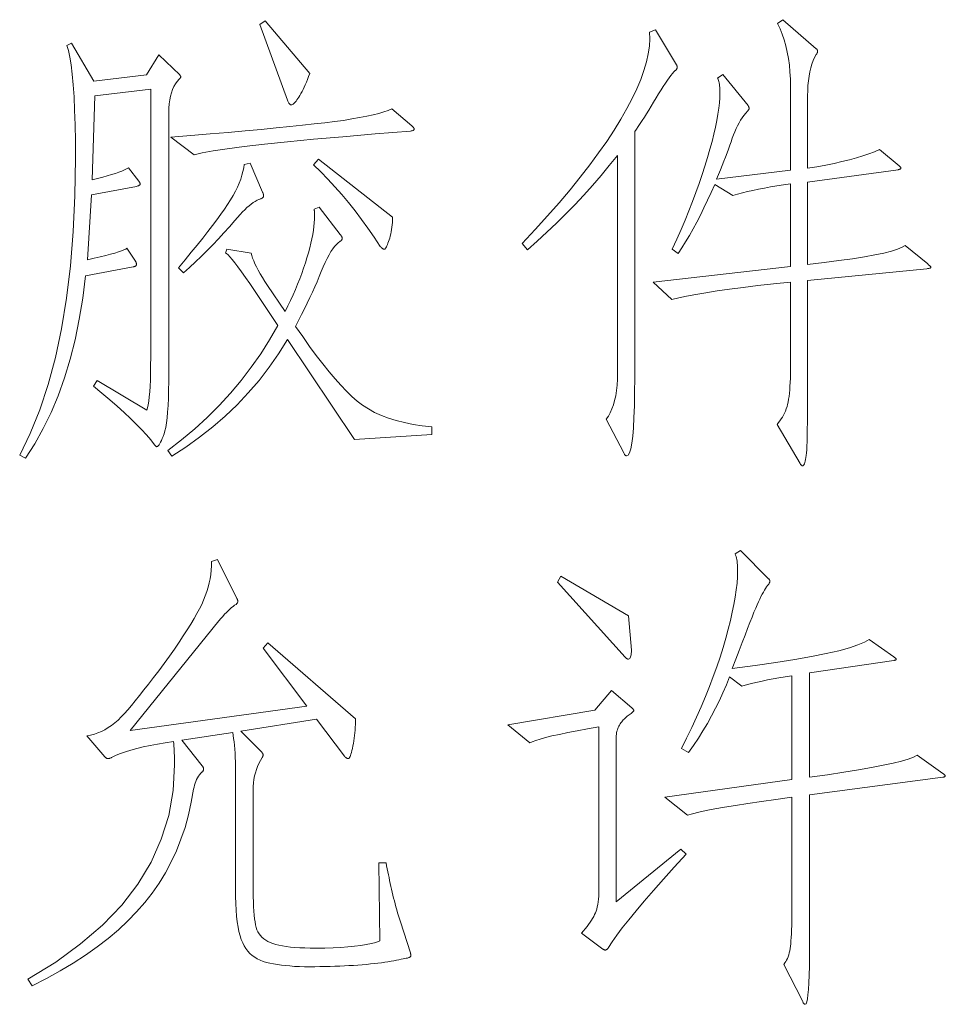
# Model space of a CAD drawing. Extents: x 0 to 1189, y 0 to 841.
# Tile 35 of 132: x 85 to 95, y 87 to 98. Entities that reach past the tile are written whole.
import ezdxf

# ---------------------------------------------------------------- set-up
doc = ezdxf.new("R2010")
doc.units = 0

msp = doc.modelspace()

# ---------------------------------------------------------------- linework, layer by layer
at = {"color": 7, "lineweight": 13}
for points in [[(87.795, 97.087), (87.782, 97.054), (87.77, 97.021), (87.757, 96.991), (87.745, 96.962), (87.733, 96.935), (87.721, 96.91), (87.709, 96.886), (87.697, 96.864), (87.685, 96.844), (87.673, 96.826), (87.662, 96.81), (87.652, 96.795), (87.642, 96.782), (87.632, 96.77), (87.624, 96.761), (87.616, 96.753), (87.609, 96.747), (87.603, 96.743), (87.597, 96.74), (87.592, 96.739), (87.587, 96.74), (87.582, 96.741), (87.578, 96.744), (87.573, 96.748), (87.569, 96.752), (87.564, 96.758), (87.56, 96.765), (87.555, 96.773), (87.551, 96.782), (87.547, 96.792), (87.241, 97.631), (87.299, 97.673)], [(94.642, 94.976), (94.649, 94.97), (94.655, 94.964), (94.661, 94.959), (94.665, 94.954), (94.669, 94.95), (94.673, 94.946), (94.675, 94.943), (94.677, 94.94), (94.678, 94.938), (94.679, 94.936), (94.678, 94.935), (94.677, 94.933), (94.674, 94.932), (94.671, 94.93), (94.667, 94.929), (94.662, 94.928), (94.655, 94.926), (94.648, 94.925), (94.64, 94.924), (94.631, 94.923), (93.311, 94.791), (93.311, 93.635), (93.311, 93.517), (93.311, 93.409), (93.31, 93.31), (93.309, 93.22), (93.308, 93.14), (93.307, 93.069), (93.305, 93.008), (93.303, 92.956), (93.301, 92.913), (93.298, 92.88), (93.295, 92.853), (93.292, 92.829), (93.289, 92.807), (93.285, 92.789), (93.28, 92.773), (93.276, 92.76), (93.271, 92.75), (93.265, 92.743), (93.26, 92.739), (93.253, 92.738), (93.251, 92.738), (93.249, 92.739), (93.247, 92.74), (93.244, 92.742), (93.242, 92.744), (93.239, 92.747), (93.236, 92.75), (93.233, 92.754), (93.23, 92.759), (93.227, 92.764), (92.974, 93.197), (92.99, 93.216), (93.005, 93.236), (93.02, 93.257), (93.033, 93.278), (93.045, 93.3), (93.056, 93.322), (93.066, 93.345), (93.075, 93.369), (93.083, 93.394), (93.09, 93.419), (93.096, 93.445), (93.101, 93.475), (93.106, 93.507), (93.11, 93.542), (93.114, 93.58), (93.116, 93.62), (93.119, 93.663), (93.12, 93.709), (93.121, 93.758), (93.121, 93.809), (93.121, 94.775), (92.934, 94.755), (92.76, 94.735), (92.597, 94.716), (92.447, 94.696), (92.31, 94.676), (92.184, 94.657), (92.072, 94.637), (91.971, 94.618), (91.883, 94.599), (91.807, 94.58), (91.601, 94.775), (93.121, 94.949), (93.121, 95.863), (93.045, 95.852), (92.971, 95.841), (92.9, 95.829), (92.832, 95.817), (92.766, 95.805), (92.704, 95.792), (92.644, 95.778), (92.588, 95.765), (92.534, 95.751), (92.483, 95.736), (92.282, 95.857), (92.243, 95.768), (92.203, 95.682), (92.163, 95.598), (92.123, 95.517), (92.083, 95.439), (92.042, 95.364), (92.001, 95.292), (91.959, 95.222), (91.918, 95.156), (91.876, 95.092), (91.812, 95.14), (91.862, 95.249), (91.909, 95.356), (91.954, 95.462), (91.996, 95.566), (92.037, 95.668), (92.074, 95.769), (92.11, 95.868), (92.143, 95.966), (92.174, 96.061), (92.203, 96.156), (92.229, 96.247), (92.252, 96.334), (92.273, 96.416), (92.291, 96.494), (92.306, 96.568), (92.318, 96.637), (92.328, 96.702), (92.335, 96.763), (92.339, 96.819), (92.34, 96.871), (92.34, 96.893), (92.339, 96.913), (92.338, 96.932), (92.336, 96.95), (92.334, 96.967), (92.331, 96.983), (92.327, 96.998), (92.323, 97.011), (92.319, 97.024), (92.314, 97.035), (92.372, 97.077), (92.652, 96.734), (92.654, 96.731), (92.655, 96.727), (92.657, 96.724), (92.658, 96.721), (92.66, 96.718), (92.66, 96.715), (92.661, 96.712), (92.662, 96.708), (92.662, 96.705), (92.662, 96.702), (92.662, 96.699), (92.662, 96.696), (92.661, 96.693), (92.66, 96.689), (92.658, 96.686), (92.656, 96.683), (92.654, 96.68), (92.652, 96.677), (92.649, 96.674), (92.646, 96.67), (92.626, 96.647), (92.606, 96.623), (92.587, 96.597), (92.569, 96.569), (92.551, 96.54), (92.535, 96.509), (92.519, 96.476), (92.504, 96.442), (92.49, 96.407), (92.477, 96.37), (92.464, 96.331), (92.45, 96.291), (92.435, 96.249), (92.419, 96.206), (92.402, 96.161), (92.384, 96.115), (92.365, 96.067), (92.346, 96.018), (92.325, 95.968), (92.303, 95.916), (93.121, 96.016), (93.121, 96.945), (93.12, 97.026), (93.116, 97.105), (93.109, 97.181), (93.099, 97.254), (93.086, 97.325), (93.07, 97.393), (93.052, 97.459), (93.03, 97.523), (93.006, 97.584), (92.979, 97.642), (93.037, 97.684), (93.406, 97.362), (93.41, 97.36), (93.412, 97.358), (93.415, 97.355), (93.417, 97.353), (93.418, 97.35), (93.42, 97.347), (93.421, 97.345), (93.422, 97.342), (93.422, 97.339), (93.422, 97.336), (93.422, 97.332), (93.422, 97.329), (93.421, 97.326), (93.42, 97.322), (93.418, 97.318), (93.417, 97.315), (93.415, 97.311), (93.412, 97.307), (93.41, 97.303), (93.406, 97.299), (93.388, 97.266), (93.372, 97.23), (93.358, 97.191), (93.346, 97.149), (93.335, 97.105), (93.327, 97.057), (93.32, 97.007), (93.315, 96.954), (93.312, 96.898), (93.311, 96.839), (93.311, 96.037), (93.414, 96.054), (93.512, 96.072), (93.605, 96.091), (93.692, 96.11), (93.775, 96.131), (93.852, 96.152), (93.924, 96.173), (93.991, 96.196), (94.052, 96.219), (94.109, 96.243), (94.325, 96.063), (94.329, 96.06), (94.333, 96.057), (94.336, 96.054), (94.339, 96.052), (94.341, 96.049), (94.343, 96.046), (94.344, 96.044), (94.345, 96.041), (94.346, 96.039), (94.346, 96.037), (94.346, 96.035), (94.345, 96.033), (94.343, 96.031), (94.341, 96.029), (94.338, 96.028), (94.335, 96.026), (94.331, 96.025), (94.326, 96.023), (94.32, 96.022), (94.314, 96.021), (93.311, 95.884), (93.311, 94.971), (93.493, 94.992), (93.659, 95.013), (93.808, 95.034), (93.941, 95.055), (94.057, 95.076), (94.157, 95.097), (94.241, 95.118), (94.308, 95.14), (94.359, 95.161), (94.394, 95.182)], [(91.86, 97.183), (91.861, 97.18), (91.862, 97.178), (91.862, 97.175), (91.863, 97.173), (91.864, 97.17), (91.864, 97.167), (91.865, 97.164), (91.865, 97.161), (91.865, 97.157), (91.865, 97.153), (91.865, 97.15), (91.864, 97.146), (91.863, 97.143), (91.862, 97.139), (91.86, 97.136), (91.857, 97.132), (91.855, 97.129), (91.852, 97.126), (91.848, 97.122), (91.844, 97.119), (91.829, 97.105), (91.813, 97.087), (91.796, 97.065), (91.777, 97.04), (91.757, 97.012), (91.735, 96.979), (91.712, 96.944), (91.687, 96.905), (91.66, 96.862), (91.633, 96.816), (91.605, 96.769), (91.578, 96.724), (91.551, 96.681), (91.526, 96.641), (91.502, 96.602), (91.479, 96.566), (91.456, 96.532), (91.435, 96.501), (91.415, 96.471), (91.395, 96.443), (91.395, 93.714), (91.394, 93.55), (91.392, 93.403), (91.387, 93.273), (91.381, 93.16), (91.373, 93.065), (91.363, 92.987), (91.351, 92.926), (91.338, 92.883), (91.322, 92.857), (91.305, 92.848), (91.302, 92.849), (91.299, 92.85), (91.296, 92.851), (91.293, 92.853), (91.29, 92.856), (91.286, 92.86), (91.283, 92.864), (91.28, 92.869), (91.277, 92.874), (91.274, 92.88), (91.078, 93.255), (91.103, 93.289), (91.124, 93.326), (91.143, 93.368), (91.16, 93.413), (91.173, 93.462), (91.185, 93.515), (91.194, 93.572), (91.2, 93.633), (91.204, 93.698), (91.205, 93.767), (91.205, 96.179), (91.114, 96.066), (91.022, 95.955), (90.927, 95.846), (90.83, 95.739), (90.731, 95.633), (90.631, 95.53), (90.528, 95.428), (90.423, 95.328), (90.316, 95.23), (90.207, 95.134), (90.149, 95.203), (90.293, 95.357), (90.43, 95.508), (90.558, 95.655), (90.679, 95.798), (90.792, 95.938), (90.897, 96.074), (90.995, 96.206), (91.085, 96.335), (91.167, 96.46), (91.242, 96.581), (91.309, 96.698), (91.368, 96.81), (91.419, 96.918), (91.463, 97.022), (91.498, 97.12), (91.526, 97.215), (91.546, 97.305), (91.558, 97.39), (91.562, 97.471), (91.559, 97.547), (91.627, 97.573)], [(86.354, 97.072), (86.356, 97.07), (86.357, 97.067), (86.359, 97.065), (86.36, 97.063), (86.362, 97.061), (86.363, 97.059), (86.363, 97.057), (86.364, 97.055), (86.364, 97.053), (86.364, 97.051), (86.364, 97.048), (86.364, 97.046), (86.363, 97.044), (86.362, 97.041), (86.36, 97.039), (86.359, 97.036), (86.356, 97.033), (86.354, 97.03), (86.351, 97.027), (86.348, 97.024), (86.326, 97), (86.307, 96.972), (86.289, 96.942), (86.274, 96.909), (86.261, 96.874), (86.251, 96.835), (86.243, 96.794), (86.237, 96.75), (86.233, 96.704), (86.232, 96.655), (86.232, 93.778), (86.232, 93.673), (86.23, 93.576), (86.228, 93.487), (86.224, 93.407), (86.219, 93.334), (86.213, 93.269), (86.206, 93.213), (86.198, 93.164), (86.19, 93.124), (86.179, 93.091), (86.169, 93.064), (86.159, 93.04), (86.15, 93.019), (86.141, 93), (86.133, 92.984), (86.126, 92.972), (86.119, 92.962), (86.112, 92.954), (86.106, 92.95), (86.1, 92.949), (86.098, 92.949), (86.096, 92.95), (86.093, 92.951), (86.091, 92.952), (86.088, 92.954), (86.086, 92.956), (86.083, 92.959), (86.08, 92.962), (86.077, 92.966), (86.074, 92.97), (86.032, 93.024), (85.984, 93.08), (85.931, 93.139), (85.872, 93.2), (85.807, 93.264), (85.737, 93.33), (85.661, 93.399), (85.579, 93.47), (85.491, 93.543), (85.398, 93.619), (85.44, 93.683), (85.989, 93.355), (85.997, 93.381), (86.005, 93.414), (86.011, 93.455), (86.016, 93.502), (86.021, 93.557), (86.025, 93.619), (86.028, 93.689), (86.03, 93.766), (86.031, 93.85), (86.032, 93.941), (86.032, 96.913), (85.414, 96.839), (85.382, 95.91), (85.443, 95.925), (85.5, 95.939), (85.551, 95.953), (85.599, 95.967), (85.641, 95.98), (85.679, 95.993), (85.712, 96.006), (85.74, 96.018), (85.764, 96.03), (85.784, 96.042), (85.9, 95.894), (85.903, 95.89), (85.905, 95.886), (85.908, 95.882), (85.91, 95.879), (85.912, 95.875), (85.913, 95.872), (85.914, 95.869), (85.915, 95.866), (85.915, 95.863), (85.916, 95.86), (85.915, 95.857), (85.914, 95.855), (85.912, 95.852), (85.909, 95.85), (85.905, 95.848), (85.9, 95.845), (85.895, 95.843), (85.889, 95.841), (85.881, 95.838), (85.873, 95.836), (85.377, 95.741), (85.33, 95.023), (85.404, 95.04), (85.472, 95.055), (85.533, 95.07), (85.587, 95.084), (85.634, 95.097), (85.675, 95.11), (85.708, 95.121), (85.735, 95.131), (85.755, 95.141), (85.768, 95.15), (85.863, 95.008), (85.865, 95.004), (85.867, 95.001), (85.868, 94.998), (85.87, 94.994), (85.871, 94.99), (85.872, 94.987), (85.872, 94.983), (85.873, 94.979), (85.873, 94.975), (85.873, 94.971), (85.873, 94.967), (85.872, 94.963), (85.87, 94.959), (85.867, 94.956), (85.864, 94.953), (85.86, 94.951), (85.855, 94.949), (85.85, 94.947), (85.843, 94.945), (85.836, 94.944), (85.308, 94.844), (85.278, 94.598), (85.24, 94.363), (85.193, 94.136), (85.139, 93.92), (85.076, 93.713), (85.006, 93.515), (84.927, 93.328), (84.841, 93.15), (84.746, 92.981), (84.643, 92.822), (84.58, 92.854), (84.697, 93.096), (84.802, 93.357), (84.895, 93.638), (84.975, 93.938), (85.043, 94.258), (85.099, 94.597), (85.142, 94.956), (85.173, 95.334), (85.191, 95.731), (85.198, 96.148), (85.197, 96.341), (85.194, 96.519), (85.189, 96.682), (85.182, 96.829), (85.174, 96.962), (85.163, 97.08), (85.151, 97.182), (85.137, 97.27), (85.121, 97.342), (85.103, 97.399), (85.155, 97.425), (85.403, 97.003), (85.984, 97.072), (86.121, 97.293)], [(88.925, 96.507), (88.93, 96.503), (88.934, 96.499), (88.938, 96.495), (88.941, 96.491), (88.944, 96.487), (88.947, 96.483), (88.949, 96.48), (88.95, 96.476), (88.951, 96.473), (88.951, 96.47), (88.951, 96.467), (88.949, 96.464), (88.947, 96.461), (88.944, 96.459), (88.94, 96.457), (88.936, 96.455), (88.93, 96.453), (88.924, 96.451), (88.917, 96.45), (88.909, 96.449), (88.518, 96.418), (88.161, 96.387), (87.837, 96.358), (87.547, 96.33), (87.291, 96.304), (87.068, 96.278), (86.879, 96.253), (86.723, 96.229), (86.601, 96.206), (86.512, 96.185), (86.253, 96.38), (86.478, 96.399), (86.69, 96.417), (86.89, 96.434), (87.079, 96.451), (87.256, 96.468), (87.421, 96.484), (87.574, 96.499), (87.715, 96.514), (87.844, 96.528), (87.961, 96.541), (88.069, 96.555), (88.169, 96.568), (88.262, 96.583), (88.347, 96.598), (88.425, 96.613), (88.496, 96.629), (88.559, 96.645), (88.614, 96.662), (88.662, 96.679), (88.703, 96.697)], [(87.272, 95.773), (87.274, 95.768), (87.276, 95.763), (87.278, 95.758), (87.279, 95.753), (87.28, 95.749), (87.281, 95.744), (87.282, 95.74), (87.282, 95.736), (87.283, 95.732), (87.283, 95.728), (87.282, 95.725), (87.282, 95.721), (87.28, 95.718), (87.278, 95.715), (87.275, 95.712), (87.271, 95.709), (87.267, 95.706), (87.263, 95.704), (87.257, 95.701), (87.251, 95.699), (87.231, 95.692), (87.21, 95.682), (87.189, 95.67), (87.167, 95.656), (87.144, 95.64), (87.121, 95.621), (87.098, 95.6), (87.074, 95.577), (87.049, 95.552), (87.024, 95.525), (86.965, 95.456), (86.904, 95.387), (86.843, 95.32), (86.782, 95.254), (86.719, 95.188), (86.656, 95.124), (86.592, 95.06), (86.527, 94.998), (86.462, 94.936), (86.396, 94.876), (86.338, 94.934), (86.412, 95.021), (86.481, 95.105), (86.547, 95.185), (86.608, 95.261), (86.665, 95.334), (86.717, 95.402), (86.765, 95.466), (86.809, 95.527), (86.849, 95.583), (86.884, 95.636), (86.916, 95.686), (86.945, 95.735), (86.97, 95.782), (86.993, 95.828), (87.013, 95.873), (87.03, 95.917), (87.043, 95.959), (87.054, 96.001), (87.062, 96.041), (87.066, 96.079), (87.135, 96.095)], [(88.713, 95.493), (88.712, 95.464), (88.71, 95.436), (88.708, 95.409), (88.705, 95.382), (88.701, 95.357), (88.697, 95.332), (88.692, 95.308), (88.686, 95.285), (88.68, 95.263), (88.674, 95.242), (88.667, 95.223), (88.661, 95.205), (88.655, 95.19), (88.649, 95.177), (88.643, 95.165), (88.638, 95.156), (88.634, 95.149), (88.629, 95.144), (88.625, 95.141), (88.621, 95.14), (88.617, 95.14), (88.613, 95.141), (88.609, 95.142), (88.605, 95.145), (88.601, 95.147), (88.596, 95.151), (88.591, 95.155), (88.586, 95.16), (88.581, 95.165), (88.576, 95.171), (88.508, 95.273), (88.438, 95.373), (88.368, 95.47), (88.296, 95.564), (88.222, 95.656), (88.148, 95.744), (88.072, 95.831), (87.995, 95.914), (87.917, 95.996), (87.837, 96.074), (87.89, 96.137)], [(89.146, 93.086), (88.291, 93.028), (87.547, 94.137), (87.448, 93.98), (87.343, 93.83), (87.232, 93.685), (87.113, 93.547), (86.989, 93.415), (86.857, 93.288), (86.719, 93.168), (86.574, 93.054), (86.422, 92.945), (86.264, 92.843), (86.222, 92.906), (86.374, 93.025), (86.519, 93.148), (86.657, 93.275), (86.789, 93.407), (86.915, 93.544), (87.033, 93.685), (87.145, 93.831), (87.251, 93.981), (87.349, 94.136), (87.441, 94.295), (87.183, 94.68), (87.13, 94.758), (87.082, 94.827), (87.038, 94.889), (86.999, 94.942), (86.965, 94.988), (86.935, 95.025), (86.909, 95.055), (86.889, 95.077), (86.872, 95.091), (86.86, 95.097), (86.876, 95.14), (87.146, 95.097), (87.152, 95.07), (87.161, 95.041), (87.173, 95.01), (87.187, 94.977), (87.204, 94.942), (87.223, 94.905), (87.245, 94.866), (87.269, 94.825), (87.296, 94.783), (87.325, 94.738), (87.52, 94.448), (87.551, 94.51), (87.581, 94.571), (87.609, 94.632), (87.635, 94.693), (87.66, 94.753), (87.684, 94.812), (87.706, 94.871), (87.726, 94.929), (87.746, 94.987), (87.763, 95.044), (87.779, 95.1), (87.794, 95.154), (87.806, 95.206), (87.817, 95.256), (87.827, 95.303), (87.834, 95.349), (87.84, 95.392), (87.844, 95.433), (87.847, 95.472), (87.848, 95.509), (87.848, 95.517), (87.847, 95.526), (87.847, 95.533), (87.847, 95.541), (87.846, 95.549), (87.846, 95.556), (87.845, 95.563), (87.844, 95.57), (87.843, 95.577), (87.842, 95.583), (87.9, 95.604), (88.133, 95.303), (88.137, 95.298), (88.14, 95.293), (88.144, 95.288), (88.146, 95.283), (88.149, 95.279), (88.15, 95.274), (88.152, 95.27), (88.153, 95.266), (88.154, 95.262), (88.154, 95.258), (88.154, 95.255), (88.153, 95.251), (88.151, 95.247), (88.15, 95.244), (88.147, 95.24), (88.144, 95.237), (88.141, 95.234), (88.137, 95.23), (88.132, 95.227), (88.127, 95.224), (88.108, 95.21), (88.089, 95.192), (88.069, 95.17), (88.049, 95.143), (88.028, 95.112), (88.008, 95.076), (87.987, 95.037), (87.965, 94.993), (87.944, 94.944), (87.922, 94.891), (87.899, 94.836), (87.875, 94.779), (87.849, 94.721), (87.823, 94.663), (87.795, 94.602), (87.766, 94.541), (87.735, 94.479), (87.704, 94.415), (87.671, 94.35), (87.637, 94.284), (87.716, 94.17), (87.792, 94.062), (87.867, 93.961), (87.938, 93.868), (88.008, 93.781), (88.075, 93.702), (88.14, 93.63), (88.202, 93.565), (88.262, 93.507), (88.32, 93.456), (88.379, 93.41), (88.444, 93.368), (88.513, 93.33), (88.588, 93.296), (88.668, 93.265), (88.753, 93.239), (88.844, 93.216), (88.939, 93.197), (89.04, 93.182), (89.146, 93.17)], [(94.811, 89.285), (93.333, 89.09), (93.333, 87.427), (93.332, 87.301), (93.331, 87.189), (93.328, 87.09), (93.325, 87.005), (93.321, 86.932), (93.315, 86.873), (93.309, 86.826), (93.302, 86.793), (93.294, 86.774), (93.285, 86.767), (93.282, 86.767), (93.279, 86.768), (93.276, 86.77), (93.272, 86.773), (93.269, 86.776), (93.266, 86.78), (93.263, 86.785), (93.26, 86.791), (93.257, 86.797), (93.253, 86.804), (93.048, 87.21), (93.059, 87.225), (93.069, 87.24), (93.079, 87.257), (93.087, 87.275), (93.095, 87.295), (93.102, 87.316), (93.108, 87.338), (93.113, 87.361), (93.118, 87.385), (93.121, 87.411), (93.124, 87.439), (93.127, 87.472), (93.13, 87.508), (93.132, 87.548), (93.133, 87.592), (93.135, 87.64), (93.136, 87.691), (93.137, 87.747), (93.137, 87.807), (93.137, 87.87), (93.137, 89.063), (92.961, 89.039), (92.799, 89.016), (92.65, 88.994), (92.514, 88.973), (92.392, 88.952), (92.283, 88.933), (92.187, 88.914), (92.105, 88.896), (92.036, 88.879), (91.981, 88.863), (91.728, 89.063), (93.137, 89.259), (93.137, 90.41), (93.063, 90.398), (92.993, 90.386), (92.928, 90.375), (92.866, 90.363), (92.809, 90.351), (92.755, 90.34), (92.706, 90.328), (92.661, 90.317), (92.62, 90.305), (92.583, 90.293), (92.446, 90.399), (92.411, 90.31), (92.373, 90.222), (92.334, 90.135), (92.292, 90.049), (92.248, 89.965), (92.201, 89.881), (92.152, 89.799), (92.101, 89.718), (92.048, 89.638), (91.992, 89.56), (91.913, 89.602), (91.971, 89.719), (92.027, 89.836), (92.08, 89.951), (92.131, 90.065), (92.178, 90.178), (92.223, 90.289), (92.265, 90.4), (92.304, 90.509), (92.341, 90.617), (92.374, 90.724), (92.405, 90.828), (92.432, 90.927), (92.457, 91.023), (92.477, 91.114), (92.495, 91.201), (92.51, 91.283), (92.521, 91.362), (92.529, 91.436), (92.534, 91.505), (92.535, 91.571), (92.535, 91.595), (92.534, 91.617), (92.533, 91.639), (92.531, 91.66), (92.529, 91.679), (92.526, 91.698), (92.523, 91.715), (92.519, 91.731), (92.514, 91.747), (92.509, 91.761), (92.567, 91.798), (92.879, 91.486), (92.882, 91.483), (92.884, 91.48), (92.887, 91.477), (92.889, 91.474), (92.89, 91.471), (92.892, 91.468), (92.893, 91.466), (92.894, 91.463), (92.894, 91.46), (92.894, 91.457), (92.894, 91.455), (92.894, 91.452), (92.893, 91.449), (92.892, 91.446), (92.89, 91.442), (92.889, 91.439), (92.887, 91.435), (92.884, 91.431), (92.882, 91.427), (92.879, 91.423), (92.868, 91.41), (92.857, 91.395), (92.845, 91.378), (92.833, 91.359), (92.821, 91.337), (92.808, 91.313), (92.794, 91.287), (92.781, 91.259), (92.766, 91.229), (92.752, 91.196), (92.736, 91.159), (92.717, 91.114), (92.696, 91.061), (92.672, 91.002), (92.646, 90.935), (92.618, 90.86), (92.586, 90.779), (92.553, 90.689), (92.516, 90.593), (92.477, 90.489), (92.73, 90.523), (92.96, 90.557), (93.168, 90.591), (93.353, 90.624), (93.516, 90.656), (93.656, 90.688), (93.774, 90.72), (93.869, 90.751), (93.942, 90.781), (93.992, 90.811), (94.267, 90.621), (94.272, 90.617), (94.276, 90.613), (94.28, 90.609), (94.284, 90.606), (94.287, 90.603), (94.289, 90.6), (94.291, 90.598), (94.292, 90.595), (94.293, 90.593), (94.293, 90.592), (94.293, 90.59), (94.292, 90.589), (94.291, 90.587), (94.289, 90.586), (94.287, 90.584), (94.284, 90.583), (94.28, 90.582), (94.276, 90.581), (94.272, 90.58), (94.267, 90.578), (93.333, 90.441), (93.333, 89.285), (93.531, 89.313), (93.711, 89.34), (93.875, 89.367), (94.02, 89.392), (94.148, 89.417), (94.259, 89.441), (94.352, 89.464), (94.427, 89.486), (94.485, 89.507), (94.526, 89.528), (94.811, 89.327), (94.816, 89.323), (94.82, 89.319), (94.824, 89.316), (94.828, 89.313), (94.831, 89.309), (94.833, 89.307), (94.835, 89.304), (94.836, 89.302), (94.837, 89.3), (94.837, 89.298), (94.837, 89.297), (94.836, 89.295), (94.835, 89.294), (94.833, 89.292), (94.831, 89.291), (94.828, 89.29), (94.824, 89.288), (94.82, 89.287), (94.816, 89.286)], [(88.64, 88.335), (88.646, 88.302), (88.652, 88.269), (88.659, 88.237), (88.666, 88.204), (88.673, 88.172), (88.679, 88.139), (88.686, 88.107), (88.694, 88.075), (88.701, 88.042), (88.708, 88.01), (88.716, 87.978), (88.724, 87.945), (88.732, 87.913), (88.74, 87.88), (88.749, 87.847), (88.758, 87.814), (88.768, 87.781), (88.777, 87.747), (88.787, 87.714), (88.798, 87.68), (88.909, 87.337), (88.91, 87.334), (88.911, 87.331), (88.911, 87.328), (88.912, 87.325), (88.913, 87.322), (88.913, 87.319), (88.914, 87.316), (88.914, 87.313), (88.914, 87.311), (88.914, 87.308), (88.914, 87.305), (88.913, 87.303), (88.913, 87.301), (88.911, 87.298), (88.91, 87.296), (88.908, 87.294), (88.906, 87.292), (88.904, 87.29), (88.901, 87.289), (88.898, 87.287), (88.894, 87.285), (88.886, 87.283), (88.876, 87.28), (88.863, 87.277), (88.847, 87.274), (88.829, 87.27), (88.807, 87.266), (88.783, 87.261), (88.756, 87.256), (88.727, 87.25), (88.695, 87.244), (88.661, 87.239), (88.625, 87.234), (88.588, 87.228), (88.549, 87.224), (88.508, 87.219), (88.466, 87.215), (88.422, 87.21), (88.376, 87.206), (88.328, 87.202), (88.279, 87.199), (88.229, 87.196), (88.178, 87.193), (88.126, 87.191), (88.073, 87.189), (88.019, 87.187), (87.964, 87.186), (87.907, 87.185), (87.85, 87.184), (87.792, 87.184), (87.735, 87.184), (87.679, 87.186), (87.626, 87.188), (87.575, 87.192), (87.526, 87.196), (87.48, 87.201), (87.435, 87.207), (87.393, 87.214), (87.353, 87.222), (87.314, 87.232), (87.279, 87.242), (87.245, 87.255), (87.213, 87.271), (87.184, 87.289), (87.156, 87.309), (87.131, 87.332), (87.108, 87.358), (87.086, 87.385), (87.067, 87.415), (87.051, 87.448), (87.035, 87.484), (87.022, 87.526), (87.01, 87.573), (87, 87.624), (86.991, 87.682), (86.984, 87.744), (86.978, 87.811), (86.975, 87.884), (86.972, 87.962), (86.971, 88.044), (86.971, 89.348), (86.971, 89.403), (86.97, 89.455), (86.968, 89.505), (86.966, 89.552), (86.963, 89.597), (86.96, 89.639), (86.956, 89.678), (86.951, 89.715), (86.946, 89.749), (86.94, 89.781), (86.375, 89.697), (86.602, 89.412), (86.605, 89.408), (86.608, 89.404), (86.61, 89.4), (86.612, 89.396), (86.614, 89.392), (86.615, 89.388), (86.616, 89.385), (86.617, 89.381), (86.617, 89.378), (86.618, 89.375), (86.617, 89.372), (86.617, 89.368), (86.616, 89.365), (86.615, 89.362), (86.614, 89.359), (86.612, 89.356), (86.61, 89.353), (86.608, 89.349), (86.605, 89.346), (86.602, 89.343), (86.588, 89.328), (86.574, 89.312), (86.562, 89.295), (86.551, 89.277), (86.541, 89.259), (86.532, 89.239), (86.524, 89.219), (86.517, 89.198), (86.512, 89.176), (86.507, 89.153), (86.481, 89.007), (86.45, 88.866), (86.412, 88.729), (86.367, 88.597), (86.316, 88.469), (86.259, 88.345), (86.195, 88.226), (86.125, 88.111), (86.049, 88), (85.966, 87.894), (85.876, 87.791), (85.778, 87.691), (85.673, 87.593), (85.559, 87.497), (85.438, 87.404), (85.31, 87.313), (85.173, 87.224), (85.029, 87.138), (84.877, 87.054), (84.717, 86.973), (84.67, 87.047), (84.979, 87.236), (85.255, 87.436), (85.499, 87.646), (85.71, 87.868), (85.889, 88.1), (86.035, 88.343), (86.149, 88.597), (86.231, 88.861), (86.279, 89.136), (86.296, 89.422), (86.296, 89.448), (86.295, 89.473), (86.295, 89.499), (86.294, 89.525), (86.293, 89.55), (86.292, 89.576), (86.29, 89.602), (86.289, 89.628), (86.287, 89.655), (86.285, 89.681), (86.193, 89.667), (86.106, 89.652), (86.024, 89.636), (85.948, 89.62), (85.877, 89.603), (85.812, 89.585), (85.752, 89.567), (85.697, 89.548), (85.648, 89.528), (85.604, 89.507), (85.599, 89.504), (85.594, 89.501), (85.589, 89.499), (85.584, 89.497), (85.58, 89.495), (85.575, 89.493), (85.571, 89.492), (85.567, 89.492), (85.563, 89.491), (85.559, 89.491), (85.556, 89.491), (85.552, 89.492), (85.548, 89.493), (85.545, 89.494), (85.541, 89.496), (85.538, 89.499), (85.535, 89.501), (85.531, 89.504), (85.528, 89.508), (85.525, 89.512), (85.324, 89.744), (85.366, 89.752), (85.407, 89.763), (85.447, 89.776), (85.486, 89.793), (85.525, 89.812), (85.562, 89.835), (85.599, 89.86), (85.635, 89.888), (85.67, 89.919), (85.704, 89.953), (85.74, 89.991), (85.777, 90.033), (85.818, 90.081), (85.861, 90.133), (85.908, 90.19), (85.956, 90.252), (86.008, 90.318), (86.062, 90.39), (86.12, 90.466), (86.179, 90.547), (86.239, 90.628), (86.294, 90.706), (86.346, 90.781), (86.393, 90.852), (86.437, 90.919), (86.477, 90.983), (86.512, 91.043), (86.544, 91.099), (86.572, 91.152), (86.597, 91.201), (86.618, 91.249), (86.636, 91.296), (86.653, 91.344), (86.667, 91.391), (86.68, 91.439), (86.69, 91.486), (86.697, 91.534), (86.703, 91.581), (86.706, 91.629), (86.707, 91.676), (86.771, 91.698), (86.987, 91.265), (86.989, 91.262), (86.991, 91.258), (86.993, 91.255), (86.994, 91.252), (86.995, 91.249), (86.996, 91.246), (86.997, 91.243), (86.997, 91.239), (86.998, 91.236), (86.998, 91.233), (86.998, 91.23), (86.997, 91.227), (86.996, 91.224), (86.994, 91.22), (86.992, 91.217), (86.99, 91.214), (86.987, 91.211), (86.984, 91.208), (86.981, 91.205), (86.977, 91.201), (86.96, 91.191), (86.944, 91.179), (86.926, 91.165), (86.908, 91.149), (86.89, 91.131), (86.87, 91.112), (86.85, 91.091), (86.83, 91.068), (86.808, 91.043), (86.787, 91.017), (85.805, 89.802), (87.763, 90.072), (87.278, 90.716), (87.33, 90.774), (88.302, 89.934), (88.301, 89.902), (88.3, 89.87), (88.299, 89.838), (88.297, 89.807), (88.294, 89.777), (88.291, 89.747), (88.287, 89.717), (88.283, 89.688), (88.278, 89.659), (88.273, 89.631), (88.267, 89.604), (88.261, 89.58), (88.256, 89.56), (88.251, 89.541), (88.246, 89.526), (88.241, 89.513), (88.236, 89.504), (88.231, 89.497), (88.227, 89.492), (88.222, 89.491), (88.218, 89.491), (88.214, 89.492), (88.21, 89.493), (88.206, 89.495), (88.201, 89.498), (88.197, 89.5), (88.193, 89.504), (88.189, 89.508), (88.184, 89.512), (88.18, 89.517), (87.869, 89.929), (87.029, 89.797), (87.251, 89.575), (87.256, 89.57), (87.261, 89.565), (87.265, 89.561), (87.268, 89.556), (87.271, 89.552), (87.273, 89.548), (87.275, 89.544), (87.276, 89.54), (87.277, 89.536), (87.278, 89.533), (87.277, 89.53), (87.277, 89.527), (87.277, 89.524), (87.276, 89.521), (87.275, 89.517), (87.274, 89.514), (87.272, 89.511), (87.271, 89.508), (87.269, 89.505), (87.267, 89.502), (87.248, 89.47), (87.231, 89.438), (87.216, 89.405), (87.203, 89.371), (87.192, 89.335), (87.183, 89.299), (87.176, 89.261), (87.171, 89.223), (87.168, 89.183), (87.167, 89.143), (87.167, 88.087), (87.167, 88.021), (87.168, 87.96), (87.17, 87.903), (87.172, 87.85), (87.175, 87.801), (87.179, 87.756), (87.183, 87.716), (87.189, 87.68), (87.194, 87.647), (87.201, 87.62), (87.209, 87.594), (87.219, 87.571), (87.232, 87.549), (87.247, 87.529), (87.264, 87.51), (87.284, 87.493), (87.306, 87.477), (87.33, 87.463), (87.357, 87.451), (87.386, 87.44), (87.418, 87.431), (87.453, 87.422), (87.492, 87.414), (87.534, 87.408), (87.58, 87.402), (87.63, 87.398), (87.683, 87.394), (87.74, 87.392), (87.8, 87.39), (87.864, 87.39), (87.961, 87.391), (88.052, 87.393), (88.138, 87.397), (88.217, 87.403), (88.291, 87.41), (88.359, 87.418), (88.421, 87.429), (88.477, 87.441), (88.527, 87.454), (88.571, 87.469), (88.56, 88.335)], [(91.327, 91.075), (91.358, 90.695), (91.358, 90.676), (91.357, 90.658), (91.355, 90.643), (91.352, 90.63), (91.349, 90.619), (91.345, 90.61), (91.34, 90.603), (91.335, 90.598), (91.328, 90.595), (91.321, 90.594), (91.319, 90.594), (91.317, 90.595), (91.314, 90.596), (91.311, 90.598), (91.308, 90.6), (91.305, 90.602), (91.301, 90.605), (91.298, 90.608), (91.294, 90.611), (91.29, 90.615), (90.54, 91.449), (90.577, 91.513)], [(91.965, 88.43), (91.834, 88.287), (91.713, 88.154), (91.602, 88.029), (91.501, 87.912), (91.41, 87.804), (91.329, 87.705), (91.258, 87.615), (91.197, 87.533), (91.146, 87.46), (91.105, 87.395), (91.101, 87.39), (91.097, 87.386), (91.093, 87.382), (91.089, 87.378), (91.086, 87.375), (91.082, 87.373), (91.079, 87.371), (91.076, 87.37), (91.073, 87.369), (91.071, 87.369), (91.068, 87.369), (91.065, 87.369), (91.062, 87.37), (91.06, 87.37), (91.057, 87.371), (91.054, 87.373), (91.051, 87.374), (91.048, 87.376), (91.045, 87.377), (91.041, 87.379), (90.804, 87.554), (90.826, 87.58), (90.847, 87.605), (90.867, 87.629), (90.885, 87.653), (90.901, 87.676), (90.916, 87.699), (90.929, 87.72), (90.941, 87.741), (90.951, 87.761), (90.96, 87.781), (90.967, 87.801), (90.974, 87.823), (90.98, 87.847), (90.985, 87.873), (90.989, 87.902), (90.993, 87.933), (90.996, 87.965), (90.998, 88), (90.999, 88.037), (90.999, 88.076), (90.999, 89.845), (90.873, 89.822), (90.757, 89.8), (90.653, 89.78), (90.56, 89.76), (90.478, 89.742), (90.407, 89.724), (90.347, 89.708), (90.298, 89.693), (90.26, 89.678), (90.234, 89.665), (89.991, 89.866), (90.952, 90.029), (91.137, 90.246), (91.364, 90.056), (91.368, 90.052), (91.371, 90.048), (91.374, 90.044), (91.377, 90.041), (91.379, 90.037), (91.381, 90.034), (91.383, 90.031), (91.384, 90.029), (91.384, 90.026), (91.385, 90.024), (91.384, 90.022), (91.382, 90.019), (91.379, 90.015), (91.375, 90.01), (91.369, 90.005), (91.363, 89.999), (91.355, 89.993), (91.346, 89.985), (91.335, 89.977), (91.324, 89.969), (91.312, 89.96), (91.301, 89.95), (91.29, 89.94), (91.279, 89.93), (91.269, 89.92), (91.26, 89.909), (91.251, 89.898), (91.242, 89.887), (91.234, 89.875), (91.226, 89.863), (91.219, 89.851), (91.213, 89.837), (91.207, 89.824), (91.203, 89.809), (91.199, 89.794), (91.195, 89.778), (91.193, 89.761), (91.191, 89.744), (91.19, 89.726), (91.189, 89.707), (91.189, 87.902), (91.907, 88.488)]]:
    msp.add_lwpolyline(points, close=True, dxfattribs=at)

doc.saveas('drawing.dxf')
